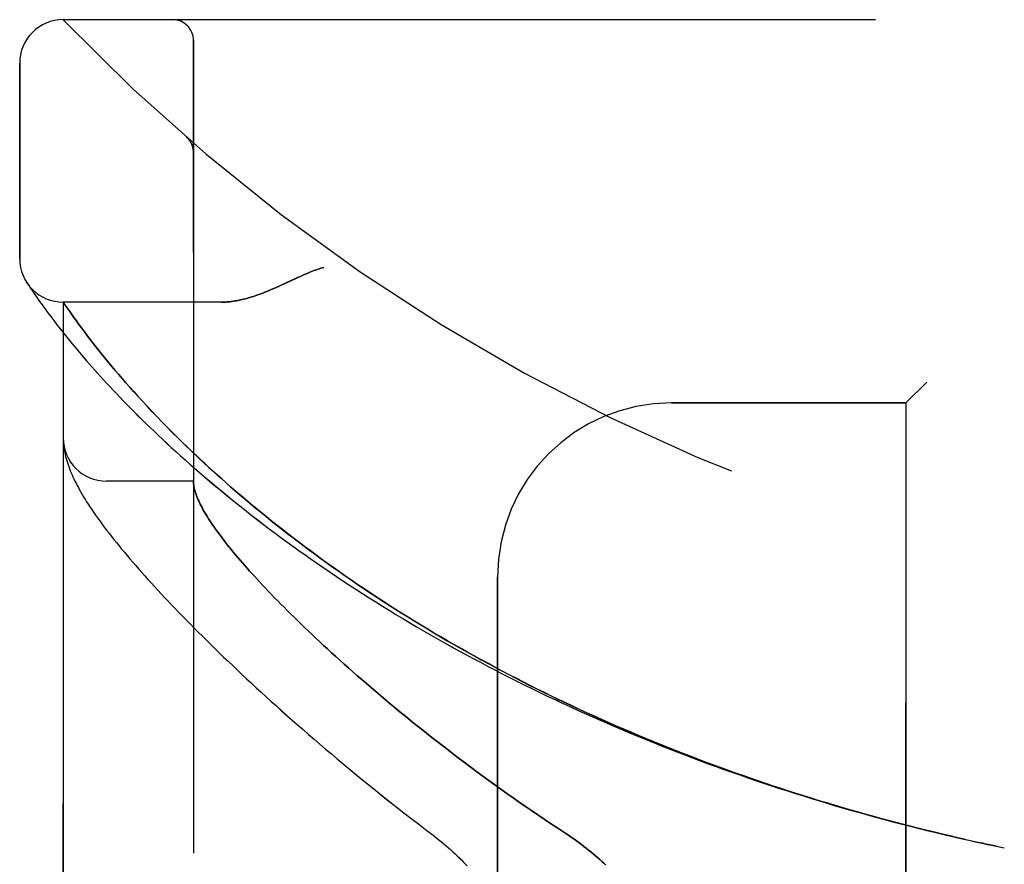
# Model space of a CAD drawing. Header units: inches. Extents: x 0 to 212, y 0 to 138.
# Tile 14 of 256: x 16.5 to 17.92, y 60.08 to 61.3. Entities that reach past the tile are written whole.
import ezdxf

# ---------------------------------------------------------------- set-up
doc = ezdxf.new("R2010")
doc.units = ezdxf.units.IN
doc.header["$LTSCALE"] = 11.6875
doc.header["$MEASUREMENT"] = 0
doc.linetypes.add('HIDDEN', pattern=[0.2, 0.1, -0.1])
doc.layers.add('LEFTHAND_DOOR_ASSEMBLY', color=7, linetype='CONTINUOUS')
doc.layers.add('RIGHTHAND_DOOR_ASSEMBLY', color=7, linetype='CONTINUOUS')

msp = doc.modelspace()

# ---------------------------------------------------------------- linework, layer by layer
at = {"layer": 'LEFTHAND_DOOR_ASSEMBLY', "color": 8, "linetype": 'HIDDEN'}
for p, q in [((16.5615, 61.2971), (18.6253, 61.2971)), ((16.749, 58.6246), (16.749, 61.2671)), ((16.499, 60.9533), (16.499, 61.2346)), ((16.7389, 61.1282), (16.7387, 61.1284)), ((16.749, 61.1057), (16.749, 61.1103)), ((16.5101, 60.9177), (16.5088, 60.9198)), ((16.5088, 60.9198), (16.5091, 60.9193)), ((16.5101, 60.9177), (16.5121, 60.9147)), ((16.5121, 60.9147), (16.5145, 60.9111)), ((16.5145, 60.9111), (16.5168, 60.9077)), ((16.5168, 60.9077), (16.5195, 60.9036)), ((16.5195, 60.9036), (16.5217, 60.9005)), ((16.5217, 60.9005), (16.524, 60.8971)), ((16.524, 60.8971), (16.5266, 60.8934)), ((16.5266, 60.8934), (16.5294, 60.8894)), ((16.5294, 60.8894), (16.5326, 60.8851)), ((16.5326, 60.8851), (16.5359, 60.8804)), ((16.7895, 60.8908), (16.5615, 60.8908)), ((16.5615, 59.0008), (16.5615, 60.8908)), ((16.5359, 60.8804), (16.5396, 60.8754)), ((16.5396, 60.8754), (16.5436, 60.8701)), ((16.5436, 60.8701), (16.5479, 60.8644)), ((16.5738, 60.8731), (16.5709, 60.8772)), ((16.577, 60.8686), (16.5738, 60.8731)), ((16.5805, 60.8638), (16.577, 60.8686)), ((16.5479, 60.8644), (16.5525, 60.8584)), ((16.5525, 60.8584), (16.5575, 60.852)), ((16.5842, 60.8587), (16.5805, 60.8638)), ((16.5883, 60.8533), (16.5842, 60.8587)), ((16.5926, 60.8475), (16.5883, 60.8533)), ((16.5575, 60.852), (16.5628, 60.8453)), ((16.5628, 60.8453), (16.5685, 60.8382)), ((16.5972, 60.8414), (16.5926, 60.8475)), ((16.6004, 60.8372), (16.5972, 60.8414)), ((16.5685, 60.8382), (16.5746, 60.8308)), ((16.5746, 60.8308), (16.5811, 60.823)), ((16.6038, 60.8329), (16.6004, 60.8372)), ((16.6073, 60.8284), (16.6038, 60.8329)), ((16.611, 60.8237), (16.6073, 60.8284)), ((16.6148, 60.8189), (16.611, 60.8237)), ((16.6188, 60.814), (16.6148, 60.8189)), ((16.6229, 60.8089), (16.6188, 60.814)), ((16.6273, 60.8037), (16.6229, 60.8089)), ((16.6318, 60.7982), (16.6273, 60.8037)), ((16.6365, 60.7927), (16.6318, 60.7982)), ((16.6414, 60.7869), (16.6365, 60.7927)), ((16.6465, 60.7809), (16.6414, 60.7869)), ((16.6519, 60.7748), (16.6465, 60.7809)), ((16.6574, 60.7685), (16.6519, 60.7748)), ((16.6632, 60.762), (16.6574, 60.7685)), ((17.804, 60.7758), (17.774, 60.7458)), ((16.6693, 60.7552), (16.6632, 60.762)), ((16.6757, 60.7483), (16.6693, 60.7552)), ((16.6823, 60.7411), (16.6757, 60.7483)), ((16.6893, 60.7337), (16.6823, 60.7411)), ((17.4365, 60.7458), (17.774, 60.7458)), ((17.774, 59.1458), (17.774, 60.7458)), ((16.6966, 60.726), (16.6893, 60.7337)), ((16.7042, 60.7181), (16.6966, 60.726)), ((16.7122, 60.71), (16.7042, 60.7181)), ((16.5617, 60.6896), (16.5618, 60.6889)), ((16.5618, 60.6889), (16.5618, 60.6883)), ((16.5619, 60.6872), (16.562, 60.6866)), ((16.562, 60.6866), (16.562, 60.6859)), ((16.5622, 60.6849), (16.5622, 60.6842)), ((16.5622, 60.6842), (16.5623, 60.6835)), ((16.5623, 60.6835), (16.5625, 60.6824)), ((16.749, 60.6333), (16.624, 60.6333)), ((17.1865, 59.3958), (17.1865, 60.4958)), ((17.8692, 60.1158), (17.8821, 60.113)), ((17.8808, 60.1132), (17.8924, 60.1107)), ((17.8933, 60.1105), (17.8821, 60.113)), ((17.9044, 60.1082), (17.8924, 60.1107)), ((17.904, 60.1082), (17.9155, 60.1058))]:
    msp.add_line(p, q, dxfattribs=at)
for points in [[(16.7428, 61.124), (16.7426, 61.1242), (16.7425, 61.1245), (16.7423, 61.1247), (16.7421, 61.1249), (16.7419, 61.1252), (16.7417, 61.1254), (16.7415, 61.1256), (16.7413, 61.1258), (16.7411, 61.126), (16.7409, 61.1263), (16.7407, 61.1265), (16.7405, 61.1267), (16.7403, 61.1269), (16.7401, 61.1271), (16.7399, 61.1273), (16.7396, 61.1275), (16.7394, 61.1278), (16.7392, 61.128), (16.7389, 61.1282), (16.7387, 61.1284)], [(16.7428, 61.124), (16.7432, 61.1235), (16.7435, 61.123), (16.7439, 61.1226), (16.7442, 61.1221), (16.7445, 61.1216), (16.7448, 61.121), (16.7451, 61.1205), (16.7454, 61.12), (16.7457, 61.1194), (16.746, 61.1189), (16.7462, 61.1183), (16.7465, 61.1178), (16.7467, 61.1172), (16.747, 61.1167)], [(16.747, 61.1167), (16.7472, 61.1161), (16.7474, 61.1155), (16.7476, 61.1149), (16.7478, 61.1143), (16.7479, 61.1137), (16.7481, 61.1131), (16.7482, 61.1125), (16.7484, 61.1119), (16.7485, 61.1113), (16.7486, 61.1107), (16.7487, 61.1101), (16.7488, 61.1095), (16.7489, 61.1089), (16.7489, 61.1082), (16.749, 61.1076), (16.749, 61.107), (16.749, 61.1064), (16.749, 61.106)], [(16.9365, 60.9408), (16.9345, 60.9402), (16.9324, 60.9396), (16.9303, 60.9389), (16.9282, 60.9382), (16.926, 60.9374), (16.9237, 60.9366), (16.9214, 60.9357), (16.9189, 60.9348), (16.9162, 60.9337), (16.9134, 60.9325), (16.9104, 60.9313), (16.9073, 60.9299), (16.9038, 60.9283), (16.9002, 60.9267), (16.8835, 60.9189)], [(16.8835, 60.9189), (16.8753, 60.9151), (16.8715, 60.9134), (16.8679, 60.9118), (16.8644, 60.9103), (16.861, 60.9088), (16.8578, 60.9075), (16.8547, 60.9062), (16.8516, 60.905), (16.8487, 60.9039), (16.8458, 60.9028), (16.8431, 60.9018), (16.8404, 60.9008), (16.8378, 60.8999), (16.8352, 60.8991), (16.8327, 60.8983), (16.8303, 60.8976), (16.8279, 60.8969), (16.8256, 60.8962), (16.8233, 60.8956), (16.8211, 60.895), (16.8189, 60.8945), (16.8168, 60.894), (16.8147, 60.8936), (16.8127, 60.8932), (16.8107, 60.8928), (16.8087, 60.8925), (16.8068, 60.8922), (16.8049, 60.8919), (16.8031, 60.8917), (16.8013, 60.8915), (16.7995, 60.8913), (16.7977, 60.8911), (16.796, 60.891), (16.7944, 60.8909), (16.7927, 60.8909), (16.7911, 60.8908), (16.7895, 60.8908)], [(16.5709, 60.8772), (16.5676, 60.882), (16.5669, 60.883), (16.5615, 60.8908)], [(16.5811, 60.823), (16.5845, 60.819), (16.5879, 60.8149), (16.5915, 60.8107), (16.5952, 60.8064), (16.599, 60.8021), (16.6029, 60.7976), (16.6069, 60.7931), (16.6111, 60.7885), (16.6153, 60.7838), (16.6196, 60.7791), (16.6241, 60.7742), (16.6287, 60.7693), (16.6333, 60.7644), (16.6381, 60.7593), (16.643, 60.7542), (16.648, 60.749), (16.6532, 60.7437), (16.6584, 60.7384), (16.6638, 60.733), (16.6692, 60.7275), (16.6748, 60.722), (16.6805, 60.7164), (16.6863, 60.7108), (16.6923, 60.7051), (16.6983, 60.6994), (16.7044, 60.6936), (16.7107, 60.6878), (16.7171, 60.6819), (16.7236, 60.676), (16.7302, 60.67), (16.7369, 60.664), (16.7437, 60.658), (16.7506, 60.6519), (16.7576, 60.6458), (16.7648, 60.6397), (16.772, 60.6336), (16.7793, 60.6274), (16.7868, 60.6212), (16.7943, 60.615), (16.802, 60.6088), (16.8097, 60.6025), (16.8175, 60.5963), (16.8254, 60.59), (16.8334, 60.5837), (16.8416, 60.5775), (16.8497, 60.5712), (16.858, 60.5649), (16.8664, 60.5586), (16.8749, 60.5524), (16.8834, 60.5461), (16.892, 60.5398), (16.9008, 60.5336), (16.9096, 60.5273), (16.9184, 60.5211), (16.9274, 60.5148), (16.9364, 60.5086), (16.9455, 60.5024), (16.9547, 60.4963), (16.9639, 60.4901), (16.9733, 60.484), (16.9826, 60.4778), (16.9921, 60.4718), (17.0016, 60.4657), (17.0112, 60.4596), (17.0208, 60.4536), (17.0305, 60.4476), (17.0403, 60.4417), (17.0501, 60.4358), (17.06, 60.4299), (17.0699, 60.424), (17.0799, 60.4182), (17.09, 60.4124), (17.1001, 60.4066), (17.1102, 60.4009), (17.1204, 60.3952), (17.1307, 60.3895), (17.141, 60.3839), (17.1513, 60.3783), (17.1617, 60.3728), (17.1722, 60.3673), (17.1826, 60.3619), (17.1932, 60.3564), (17.2037, 60.3511), (17.2143, 60.3457), (17.225, 60.3404), (17.2356, 60.3352), (17.2464, 60.33), (17.2571, 60.3248), (17.2679, 60.3197), (17.2787, 60.3146), (17.2896, 60.3096), (17.3004, 60.3046), (17.3113, 60.2997), (17.3223, 60.2948), (17.3333, 60.29), (17.3443, 60.2852), (17.3553, 60.2804), (17.3664, 60.2757), (17.3774, 60.271), (17.3885, 60.2664), (17.3997, 60.2619), (17.4108, 60.2573), (17.422, 60.2529), (17.4332, 60.2484), (17.4444, 60.2441), (17.4557, 60.2397), (17.467, 60.2355), (17.4782, 60.2312), (17.4895, 60.227), (17.5009, 60.2229), (17.5122, 60.2188), (17.5236, 60.2148), (17.5349, 60.2108), (17.5463, 60.2068), (17.5577, 60.2029), (17.5691, 60.1991), (17.5806, 60.1953), (17.592, 60.1915), (17.6035, 60.1878), (17.6149, 60.1842), (17.6264, 60.1806), (17.6379, 60.177), (17.6494, 60.1735), (17.6609, 60.17), (17.6724, 60.1666), (17.684, 60.1632), (17.6955, 60.1599), (17.7071, 60.1567), (17.7186, 60.1534), (17.7302, 60.1502), (17.7417, 60.1471), (17.7533, 60.144), (17.7649, 60.141), (17.7765, 60.138), (17.788, 60.1351), (17.7996, 60.1322), (17.8112, 60.1293), (17.8228, 60.1265), (17.8344, 60.1238), (17.846, 60.1211), (17.8576, 60.1184), (17.871, 60.1154)], [(17.8599, 60.1179), (17.8487, 60.1205), (17.8376, 60.1231), (17.8265, 60.1257), (17.8154, 60.1284), (17.8043, 60.1311), (17.7931, 60.1339), (17.782, 60.1367), (17.7709, 60.1395), (17.7598, 60.1424), (17.7487, 60.1454), (17.7377, 60.1484), (17.7266, 60.1514), (17.7155, 60.1545), (17.7045, 60.1576), (17.6934, 60.1607), (17.6824, 60.1639), (17.6713, 60.1672), (17.6603, 60.1705), (17.6493, 60.1738), (17.6383, 60.1772), (17.6273, 60.1807), (17.6163, 60.1841), (17.6053, 60.1877), (17.5943, 60.1912), (17.5834, 60.1949), (17.5725, 60.1985), (17.5615, 60.2022), (17.5506, 60.206), (17.5398, 60.2098), (17.5289, 60.2136), (17.518, 60.2175), (17.5072, 60.2214), (17.4964, 60.2254), (17.4856, 60.2294), (17.4748, 60.2335), (17.464, 60.2376), (17.4533, 60.2418), (17.4425, 60.246), (17.4318, 60.2502), (17.4211, 60.2545), (17.4105, 60.2589), (17.3998, 60.2632), (17.3892, 60.2677), (17.3786, 60.2722), (17.3681, 60.2767), (17.3575, 60.2812), (17.347, 60.2858), (17.3366, 60.2905), (17.3261, 60.2952), (17.3157, 60.2999), (17.3053, 60.3047), (17.2949, 60.3096), (17.2846, 60.3144), (17.2743, 60.3194), (17.264, 60.3243), (17.2538, 60.3293), (17.2436, 60.3344), (17.2334, 60.3395), (17.2233, 60.3446), (17.2132, 60.3498), (17.2032, 60.355), (17.1932, 60.3602), (17.1832, 60.3655), (17.1733, 60.3709), (17.1634, 60.3762), (17.1535, 60.3816), (17.1437, 60.3871), (17.134, 60.3926), (17.1243, 60.3981), (17.1146, 60.4037), (17.105, 60.4093), (17.0955, 60.4149), (17.086, 60.4206), (17.0765, 60.4263), (17.0671, 60.432), (17.0578, 60.4378), (17.0485, 60.4436), (17.0392, 60.4494), (17.0301, 60.4552), (17.021, 60.4611), (17.0119, 60.467), (17.0029, 60.473), (16.994, 60.4789), (16.9851, 60.4849), (16.9763, 60.4909), (16.9676, 60.4969), (16.959, 60.503), (16.9504, 60.509), (16.9419, 60.5151), (16.9334, 60.5212), (16.9251, 60.5273), (16.9168, 60.5334), (16.9086, 60.5395), (16.9004, 60.5456), (16.8924, 60.5518), (16.8844, 60.5579), (16.8765, 60.5641), (16.8688, 60.5702), (16.861, 60.5763), (16.8534, 60.5825), (16.8459, 60.5886), (16.8385, 60.5947), (16.8311, 60.6008), (16.8239, 60.6069), (16.8167, 60.613), (16.8097, 60.619), (16.8029, 60.6249), (16.7962, 60.6308), (16.7896, 60.6366), (16.7833, 60.6423), (16.7771, 60.6478), (16.7712, 60.6532), (16.7654, 60.6586), (16.7598, 60.6637), (16.7544, 60.6688), (16.7492, 60.6737), (16.7441, 60.6786), (16.7392, 60.6833), (16.7344, 60.688), (16.7297, 60.6925), (16.7252, 60.697), (16.7207, 60.7014), (16.7164, 60.7057), (16.7122, 60.71)], [(16.5615, 60.6947), (16.5615, 60.6944), (16.5615, 60.694), (16.5615, 60.6936), (16.5615, 60.6933), (16.5615, 60.6929), (16.5615, 60.6925), (16.5616, 60.6921), (16.5616, 60.6918), (16.5616, 60.6914), (16.5616, 60.6911), (16.5616, 60.6907), (16.5617, 60.6903), (16.5617, 60.6896)], [(16.5618, 60.6883), (16.5618, 60.6879), (16.5619, 60.6872)], [(16.562, 60.6859), (16.5621, 60.6856), (16.5622, 60.6849)], [(16.5625, 60.6824), (16.5629, 60.6798), (16.5633, 60.6771), (16.5638, 60.6743), (16.5645, 60.6715), (16.5651, 60.6687), (16.5659, 60.6659), (16.5667, 60.663), (16.5676, 60.6601), (16.5685, 60.6572), (16.5696, 60.6543), (16.5707, 60.6514), (16.5718, 60.6484), (16.573, 60.6455), (16.5743, 60.6425), (16.5756, 60.6395), (16.577, 60.6365), (16.5785, 60.6334), (16.5801, 60.6304), (16.5817, 60.6272), (16.5834, 60.6241), (16.5851, 60.6209), (16.587, 60.6176), (16.5889, 60.6143), (16.591, 60.6109), (16.5931, 60.6074), (16.5953, 60.6038), (16.5976, 60.6002), (16.6001, 60.5965), (16.6026, 60.5926), (16.6053, 60.5887), (16.6082, 60.5846), (16.6111, 60.5804), (16.6142, 60.5762), (16.6174, 60.5718), (16.6207, 60.5674), (16.624, 60.563), (16.6275, 60.5585), (16.631, 60.554), (16.6346, 60.5494), (16.6382, 60.5449), (16.6419, 60.5403), (16.6457, 60.5357), (16.6496, 60.531), (16.6536, 60.5263), (16.6576, 60.5216), (16.6617, 60.5168), (16.6659, 60.5119), (16.6702, 60.507), (16.6746, 60.5021), (16.679, 60.4971), (16.6835, 60.4921), (16.6881, 60.487), (16.6928, 60.4819), (16.6976, 60.4767), (16.7024, 60.4715), (16.7074, 60.4662), (16.7124, 60.4608), (16.7175, 60.4554), (16.7228, 60.45), (16.7281, 60.4445), (16.7335, 60.4389), (16.7389, 60.4333), (16.7445, 60.4277), (16.7502, 60.422), (16.7559, 60.4162), (16.7618, 60.4104), (16.7677, 60.4045), (16.7738, 60.3986), (16.7799, 60.3926), (16.7861, 60.3865), (16.7924, 60.3804), (16.7989, 60.3743), (16.8054, 60.3681), (16.812, 60.3618), (16.8187, 60.3555), (16.8255, 60.3492), (16.8324, 60.3428), (16.8394, 60.3363), (16.8465, 60.3298), (16.8537, 60.3232), (16.8609, 60.3166), (16.8683, 60.31), (16.8758, 60.3032), (16.8834, 60.2965), (16.8911, 60.2897), (16.8988, 60.2829), (16.9067, 60.276), (16.9147, 60.2691), (16.9227, 60.2621), (16.9309, 60.2551), (16.9391, 60.2481), (16.9474, 60.241), (16.9558, 60.2339), (16.9644, 60.2268), (16.973, 60.2196), (16.9817, 60.2125), (16.9905, 60.2053), (16.9993, 60.198), (17.0083, 60.1908), (17.0173, 60.1835), (17.0264, 60.1762), (17.0356, 60.169), (17.0449, 60.1617), (17.0542, 60.1544), (17.0637, 60.1471), (17.0731, 60.1398), (17.0827, 60.1325)], [(16.749, 60.6323), (16.749, 60.632), (16.749, 60.6317), (16.749, 60.6314), (16.7491, 60.631), (16.7491, 60.6306), (16.7491, 60.6302), (16.7492, 60.6297), (16.7492, 60.6292)], [(16.7492, 60.6292), (16.7494, 60.6275), (16.7497, 60.6257), (16.75, 60.6238), (16.7505, 60.6219), (16.751, 60.62), (16.7515, 60.618), (16.7522, 60.616), (16.7529, 60.6139), (16.7537, 60.6117), (16.7545, 60.6095), (16.7555, 60.6073), (16.7565, 60.605), (16.7576, 60.6027), (16.7587, 60.6003), (16.76, 60.5978), (16.7613, 60.5953), (16.7627, 60.5928), (16.7641, 60.5902), (16.7657, 60.5875), (16.7673, 60.5848), (16.769, 60.5821), (16.7707, 60.5793), (16.7726, 60.5764), (16.7745, 60.5735), (16.7765, 60.5706), (16.7786, 60.5675), (16.7807, 60.5645), (16.783, 60.5614), (16.7853, 60.5582), (16.7877, 60.555), (16.7901, 60.5517), (16.7927, 60.5484), (16.7953, 60.545), (16.7981, 60.5415), (16.8009, 60.538), (16.8037, 60.5345), (16.8067, 60.5309), (16.8097, 60.5272), (16.8129, 60.5235), (16.8161, 60.5197), (16.8194, 60.5159), (16.8228, 60.512), (16.8262, 60.5081), (16.8298, 60.5041), (16.8334, 60.5001), (16.8372, 60.496), (16.841, 60.4918), (16.8449, 60.4876), (16.8489, 60.4833), (16.8529, 60.479), (16.8571, 60.4746), (16.8614, 60.4702), (16.8657, 60.4657), (16.8702, 60.4612), (16.8747, 60.4566), (16.8793, 60.4519), (16.884, 60.4472), (16.8888, 60.4425), (16.8937, 60.4377), (16.8987, 60.4328), (16.9038, 60.4279), (16.9089, 60.4229), (16.9142, 60.4179), (16.9196, 60.4128), (16.925, 60.4077), (16.9306, 60.4025), (16.9362, 60.3972), (16.9419, 60.392), (16.9478, 60.3866), (16.9537, 60.3812), (16.9597, 60.3758), (16.9658, 60.3703), (16.972, 60.3648), (16.9783, 60.3592), (16.9847, 60.3536), (16.9912, 60.348), (16.9978, 60.3423), (17.0045, 60.3365), (17.0113, 60.3307), (17.0181, 60.3249), (17.0251, 60.319), (17.0322, 60.3131), (17.0393, 60.3072), (17.0466, 60.3012), (17.0539, 60.2952), (17.0613, 60.2892), (17.0688, 60.2831), (17.0764, 60.2771), (17.0841, 60.271), (17.0919, 60.2648), (17.0997, 60.2587), (17.1077, 60.2525), (17.1157, 60.2463), (17.1238, 60.2401), (17.1319, 60.2339), (17.1402, 60.2277), (17.1485, 60.2215), (17.1569, 60.2152), (17.1654, 60.209), (17.1739, 60.2028), (17.1825, 60.1965), (17.1912, 60.1903), (17.2, 60.1841), (17.2087, 60.1779), (17.2176, 60.1718), (17.2265, 60.1656), (17.2354, 60.1595), (17.2444, 60.1534), (17.2535, 60.1473), (17.2625, 60.1412), (17.2717, 60.1352)], [(17.0827, 60.1325), (17.0957, 60.1226), (17.0992, 60.1199), (17.1026, 60.1172), (17.106, 60.1144), (17.1093, 60.1116), (17.1127, 60.1088), (17.1159, 60.106), (17.1191, 60.1032), (17.1223, 60.1003), (17.1254, 60.0975), (17.1285, 60.0946), (17.1315, 60.0917), (17.1344, 60.0889), (17.1372, 60.086), (17.14, 60.0831), (17.1428, 60.0803)], [(17.2717, 60.1352), (17.2847, 60.1267), (17.2886, 60.1241), (17.2924, 60.1215), (17.2962, 60.1188), (17.2999, 60.1162), (17.3036, 60.1135), (17.3071, 60.1108), (17.3107, 60.1081), (17.3141, 60.1054), (17.3175, 60.1027), (17.3209, 60.1), (17.3241, 60.0973), (17.3273, 60.0946), (17.3304, 60.0919), (17.3334, 60.0892), (17.3364, 60.0865), (17.3393, 60.0838), (17.3421, 60.0811)]]:
    msp.add_lwpolyline(points, dxfattribs=at)
for centre, radius, start, end in [((16.5615, 61.2346), 0.0625, 90, 180), ((18.5615, 63.2209), 2.7751, 223.8884, 270), ((16.719, 61.2671), 0.03, 0, 90), ((16.5615, 60.9533), 0.0625, 180, 270), ((17.4365, 60.4958), 0.25, 90, 180), ((16.624, 60.6958), 0.0625, 180, 270)]:
    msp.add_arc(centre, radius, start, end, dxfattribs=at)
at = {"layer": 'RIGHTHAND_DOOR_ASSEMBLY', "color": 8, "linetype": 'HIDDEN'}
for p, q in [((16.5615, 61.2971), (18.6253, 61.2971)), ((16.749, 61.2671), (16.749, 58.6246)), ((16.499, 61.2346), (16.499, 60.9533)), ((16.7389, 61.1282), (16.7387, 61.1284)), ((16.749, 61.1057), (16.749, 61.1103)), ((16.5101, 60.9177), (16.5121, 60.9147)), ((16.5121, 60.9147), (16.5145, 60.9111)), ((16.5145, 60.9111), (16.5168, 60.9076)), ((16.5168, 60.9076), (16.5195, 60.9036)), ((16.5195, 60.9036), (16.5217, 60.9005)), ((16.5217, 60.9005), (16.524, 60.8971)), ((16.524, 60.8971), (16.5266, 60.8934)), ((16.5266, 60.8934), (16.5295, 60.8894)), ((16.5295, 60.8894), (16.5326, 60.885)), ((16.5326, 60.885), (16.536, 60.8804)), ((16.7895, 60.8908), (16.5615, 60.8908)), ((16.5615, 60.8908), (16.5615, 59.0008)), ((16.5621, 60.8898), (16.565, 60.8857)), ((16.565, 60.8857), (16.5676, 60.8819)), ((16.5676, 60.8819), (16.5709, 60.8772)), ((16.536, 60.8804), (16.5396, 60.8754)), ((16.5396, 60.8754), (16.5436, 60.87)), ((16.5436, 60.87), (16.5479, 60.8644)), ((16.5709, 60.8772), (16.5738, 60.8731)), ((16.5738, 60.8731), (16.577, 60.8686)), ((16.577, 60.8686), (16.5805, 60.8638)), ((16.5479, 60.8644), (16.5526, 60.8583)), ((16.5526, 60.8583), (16.5575, 60.852)), ((16.5805, 60.8638), (16.5842, 60.8587)), ((16.5842, 60.8587), (16.5883, 60.8532)), ((16.5883, 60.8532), (16.5926, 60.8475)), ((16.5575, 60.852), (16.5629, 60.8452)), ((16.5629, 60.8452), (16.5686, 60.8382)), ((16.5926, 60.8475), (16.5972, 60.8414)), ((16.5972, 60.8414), (16.6004, 60.8372)), ((16.5686, 60.8382), (16.5746, 60.8307)), ((16.5746, 60.8307), (16.5811, 60.823)), ((16.6004, 60.8372), (16.6038, 60.8329)), ((16.6038, 60.8329), (16.6073, 60.8284)), ((16.6073, 60.8284), (16.611, 60.8238)), ((16.611, 60.8238), (16.6148, 60.819)), ((16.6148, 60.819), (16.6187, 60.814)), ((16.6187, 60.814), (16.6229, 60.809)), ((16.6229, 60.809), (16.6272, 60.8037)), ((16.6272, 60.8037), (16.6317, 60.7983)), ((16.6317, 60.7983), (16.6364, 60.7927)), ((16.6364, 60.7927), (16.6413, 60.787)), ((16.6413, 60.787), (16.6464, 60.781)), ((16.6464, 60.781), (16.6518, 60.7749)), ((16.6518, 60.7749), (16.6573, 60.7686)), ((16.6573, 60.7686), (16.6631, 60.7621)), ((17.774, 60.7458), (17.804, 60.7758)), ((16.6631, 60.7621), (16.6692, 60.7554)), ((16.6692, 60.7554), (16.6755, 60.7484)), ((16.6755, 60.7484), (16.6822, 60.7413)), ((16.6822, 60.7413), (16.6891, 60.7339)), ((17.774, 60.7458), (17.4365, 60.7458)), ((17.774, 60.7458), (17.774, 59.1458)), ((16.6891, 60.7339), (16.6964, 60.7262)), ((16.6964, 60.7262), (16.704, 60.7183)), ((16.704, 60.7183), (16.712, 60.7102)), ((16.5617, 60.6896), (16.5618, 60.6889)), ((16.5618, 60.6889), (16.5618, 60.6883)), ((16.5619, 60.6872), (16.562, 60.6866)), ((16.562, 60.6866), (16.562, 60.6859)), ((16.5622, 60.6849), (16.5622, 60.6842)), ((16.5622, 60.6842), (16.5623, 60.6835)), ((16.5623, 60.6835), (16.5625, 60.6824)), ((16.749, 60.6333), (16.624, 60.6333)), ((17.1865, 60.4958), (17.1865, 59.3958)), ((17.8924, 60.1107), (17.9044, 60.1082)), ((17.904, 60.1082), (17.9155, 60.1058))]:
    msp.add_line(p, q, dxfattribs=at)
for points in [[(16.7387, 61.1284), (16.7389, 61.1282), (16.7392, 61.128), (16.7394, 61.1278), (16.7396, 61.1275), (16.7399, 61.1273), (16.7401, 61.1271), (16.7403, 61.1269), (16.7405, 61.1267), (16.7407, 61.1265), (16.7409, 61.1263), (16.7411, 61.126), (16.7413, 61.1258), (16.7415, 61.1256), (16.7417, 61.1254), (16.7419, 61.1252), (16.7421, 61.1249), (16.7423, 61.1247), (16.7424, 61.1245), (16.7426, 61.1243), (16.7428, 61.124)], [(16.747, 61.1165), (16.7468, 61.1171), (16.7465, 61.1177), (16.7463, 61.1183), (16.746, 61.1188), (16.7457, 61.1194), (16.7455, 61.1199), (16.7452, 61.1205), (16.7448, 61.121), (16.7445, 61.1215), (16.7442, 61.122), (16.7439, 61.1226), (16.7435, 61.1231), (16.7432, 61.1235), (16.7428, 61.124)], [(16.749, 61.106), (16.749, 61.1064), (16.749, 61.107), (16.749, 61.1076), (16.7489, 61.1082), (16.7489, 61.1088), (16.7488, 61.1094), (16.7487, 61.1101), (16.7486, 61.1107), (16.7485, 61.1113), (16.7484, 61.1119), (16.7483, 61.1125), (16.7481, 61.1131), (16.748, 61.1137), (16.7478, 61.1142), (16.7476, 61.1148), (16.7474, 61.1154), (16.7472, 61.116), (16.747, 61.1165)], [(16.8963, 60.9249), (16.9002, 60.9267), (16.9038, 60.9283), (16.9072, 60.9299), (16.9104, 60.9313), (16.9134, 60.9325), (16.9162, 60.9337), (16.9189, 60.9348), (16.9214, 60.9357), (16.9237, 60.9366), (16.926, 60.9374), (16.9282, 60.9382), (16.9303, 60.9389), (16.9324, 60.9396), (16.9345, 60.9402), (16.9365, 60.9408)], [(16.7895, 60.8908), (16.7911, 60.8908), (16.7927, 60.8909), (16.7944, 60.8909), (16.796, 60.891), (16.7977, 60.8911), (16.7995, 60.8913), (16.8013, 60.8915), (16.8031, 60.8917), (16.8049, 60.8919), (16.8068, 60.8922), (16.8087, 60.8925), (16.8107, 60.8928), (16.8127, 60.8932), (16.8147, 60.8936), (16.8168, 60.894), (16.8189, 60.8945), (16.8211, 60.895), (16.8233, 60.8956), (16.8256, 60.8962), (16.8279, 60.8969), (16.8303, 60.8976), (16.8327, 60.8983), (16.8352, 60.8991), (16.8378, 60.8999), (16.8404, 60.9008), (16.8431, 60.9018), (16.8458, 60.9028), (16.8487, 60.9039), (16.8516, 60.905), (16.8546, 60.9062), (16.8578, 60.9075), (16.861, 60.9088), (16.8644, 60.9103), (16.8679, 60.9118), (16.8715, 60.9134), (16.8753, 60.9151), (16.8793, 60.917), (16.8963, 60.9249)], [(16.5091, 60.9193), (16.5091, 60.9193), (16.5101, 60.9177)], [(16.5615, 60.8908), (16.5615, 60.8908), (16.5621, 60.8898)], [(16.5811, 60.823), (16.5845, 60.819), (16.588, 60.8149), (16.5916, 60.8107), (16.5953, 60.8064), (16.5991, 60.802), (16.603, 60.7976), (16.607, 60.7931), (16.6111, 60.7885), (16.6153, 60.7838), (16.6197, 60.779), (16.6241, 60.7742), (16.6287, 60.7693), (16.6334, 60.7643), (16.6382, 60.7593), (16.6431, 60.7541), (16.6481, 60.7489), (16.6532, 60.7437), (16.6584, 60.7383), (16.6638, 60.7329), (16.6693, 60.7275), (16.6749, 60.722), (16.6806, 60.7164), (16.6864, 60.7108), (16.6923, 60.7051), (16.6983, 60.6994), (16.7045, 60.6936), (16.7107, 60.6877), (16.7171, 60.6819), (16.7236, 60.6759), (16.7302, 60.67), (16.7369, 60.664), (16.7437, 60.658), (16.7506, 60.6519), (16.7577, 60.6458), (16.7648, 60.6397), (16.772, 60.6335), (16.7794, 60.6273), (16.7868, 60.6212), (16.7944, 60.6149), (16.802, 60.6087), (16.8097, 60.6025), (16.8176, 60.5962), (16.8255, 60.59), (16.8335, 60.5837), (16.8416, 60.5774), (16.8498, 60.5712), (16.8581, 60.5649), (16.8665, 60.5586), (16.8749, 60.5523), (16.8835, 60.5461), (16.8921, 60.5398), (16.9008, 60.5335), (16.9096, 60.5273), (16.9185, 60.521), (16.9274, 60.5148), (16.9365, 60.5086), (16.9456, 60.5024), (16.9547, 60.4962), (16.964, 60.4901), (16.9733, 60.4839), (16.9827, 60.4778), (16.9921, 60.4717), (17.0017, 60.4657), (17.0112, 60.4596), (17.0209, 60.4536), (17.0306, 60.4476), (17.0403, 60.4417), (17.0502, 60.4357), (17.0601, 60.4298), (17.07, 60.424), (17.08, 60.4181), (17.09, 60.4123), (17.1001, 60.4066), (17.1103, 60.4009), (17.1205, 60.3952), (17.1307, 60.3895), (17.141, 60.3839), (17.1514, 60.3783), (17.1618, 60.3728), (17.1722, 60.3673), (17.1827, 60.3618), (17.1932, 60.3564), (17.2038, 60.351), (17.2144, 60.3457), (17.225, 60.3404), (17.2357, 60.3352), (17.2464, 60.33), (17.2571, 60.3248), (17.2679, 60.3197), (17.2787, 60.3146), (17.2896, 60.3096), (17.3005, 60.3046), (17.3114, 60.2997), (17.3223, 60.2948), (17.3333, 60.2899), (17.3443, 60.2851), (17.3553, 60.2804), (17.3664, 60.2757), (17.3775, 60.271), (17.3886, 60.2664), (17.3997, 60.2618), (17.4109, 60.2573), (17.422, 60.2529), (17.4332, 60.2484), (17.4445, 60.2441), (17.4557, 60.2397), (17.467, 60.2354), (17.4783, 60.2312), (17.4896, 60.227), (17.5009, 60.2229), (17.5122, 60.2188), (17.5236, 60.2148), (17.535, 60.2108), (17.5463, 60.2068), (17.5577, 60.2029), (17.5692, 60.1991), (17.5806, 60.1953), (17.592, 60.1915), (17.6035, 60.1878), (17.615, 60.1842), (17.6264, 60.1806), (17.6379, 60.177), (17.6494, 60.1735), (17.6609, 60.17), (17.6725, 60.1666), (17.684, 60.1632), (17.6955, 60.1599), (17.7071, 60.1566), (17.7186, 60.1534), (17.7302, 60.1502), (17.7418, 60.1471), (17.7533, 60.144), (17.7649, 60.141), (17.7765, 60.138), (17.7881, 60.1351), (17.7996, 60.1322), (17.8112, 60.1293), (17.8228, 60.1265), (17.8344, 60.1238), (17.846, 60.1211), (17.8576, 60.1184), (17.871, 60.1154)], [(16.712, 60.7102), (16.7162, 60.7059), (16.7205, 60.7016), (16.7249, 60.6973), (16.7295, 60.6928), (16.7341, 60.6882), (16.7389, 60.6836), (16.7438, 60.6789), (16.7489, 60.674), (16.7541, 60.6691), (16.7595, 60.664), (16.765, 60.6589), (16.7708, 60.6536), (16.7767, 60.6482), (16.7829, 60.6426), (16.7892, 60.637), (16.7957, 60.6312), (16.8024, 60.6253), (16.8092, 60.6194), (16.8162, 60.6134), (16.8234, 60.6073), (16.8306, 60.6012), (16.838, 60.5951), (16.8454, 60.589), (16.8529, 60.5829), (16.8605, 60.5767), (16.8682, 60.5706), (16.876, 60.5645), (16.8839, 60.5583), (16.8919, 60.5522), (16.8999, 60.546), (16.9081, 60.5399), (16.9163, 60.5338), (16.9246, 60.5277), (16.9329, 60.5215), (16.9414, 60.5155), (16.9499, 60.5094), (16.9584, 60.5033), (16.9671, 60.4973), (16.9758, 60.4912), (16.9846, 60.4852), (16.9935, 60.4792), (17.0024, 60.4733), (17.0114, 60.4673), (17.0205, 60.4614), (17.0296, 60.4556), (17.0388, 60.4497), (17.048, 60.4439), (17.0573, 60.4381), (17.0666, 60.4323), (17.076, 60.4266), (17.0855, 60.4209), (17.095, 60.4152), (17.1046, 60.4095), (17.1142, 60.4039), (17.1238, 60.3984), (17.1335, 60.3928), (17.1433, 60.3874), (17.1531, 60.3819), (17.1629, 60.3765), (17.1728, 60.3711), (17.1828, 60.3658), (17.1927, 60.3605), (17.2027, 60.3552), (17.2128, 60.35), (17.2229, 60.3448), (17.233, 60.3397), (17.2432, 60.3346), (17.2534, 60.3295), (17.2636, 60.3245), (17.2739, 60.3195), (17.2842, 60.3146), (17.2945, 60.3097), (17.3049, 60.3049), (17.3153, 60.3001), (17.3257, 60.2954), (17.3362, 60.2907), (17.3467, 60.286), (17.3572, 60.2814), (17.3677, 60.2768), (17.3783, 60.2723), (17.3889, 60.2678), (17.3995, 60.2634), (17.4102, 60.259), (17.4208, 60.2546), (17.4315, 60.2503), (17.4422, 60.2461), (17.453, 60.2419), (17.4637, 60.2377), (17.4745, 60.2336), (17.4853, 60.2295), (17.4961, 60.2255), (17.5069, 60.2215), (17.5178, 60.2176), (17.5286, 60.2137), (17.5395, 60.2098), (17.5504, 60.206), (17.5613, 60.2023), (17.5722, 60.1986), (17.5832, 60.1949), (17.5941, 60.1913), (17.6051, 60.1877), (17.6161, 60.1842), (17.6271, 60.1807), (17.6381, 60.1773), (17.6491, 60.1739), (17.6601, 60.1705), (17.6712, 60.1672), (17.6822, 60.164), (17.6933, 60.1608), (17.7043, 60.1576), (17.7154, 60.1545), (17.7265, 60.1514), (17.7376, 60.1484), (17.7486, 60.1454), (17.7597, 60.1424), (17.7708, 60.1395), (17.782, 60.1367), (17.7931, 60.1339), (17.8042, 60.1311), (17.8153, 60.1284), (17.8264, 60.1257), (17.8376, 60.1231), (17.8487, 60.1205), (17.8598, 60.1179)], [(16.5615, 60.6947), (16.5615, 60.6944), (16.5615, 60.694), (16.5615, 60.6936), (16.5615, 60.6933), (16.5615, 60.6929), (16.5615, 60.6925), (16.5616, 60.6922), (16.5616, 60.6918), (16.5616, 60.6914), (16.5616, 60.6911), (16.5616, 60.6907), (16.5617, 60.6903), (16.5617, 60.6896)], [(16.5618, 60.6883), (16.5618, 60.6879), (16.5619, 60.6872)], [(16.562, 60.6859), (16.5621, 60.6856), (16.5622, 60.6849)], [(16.5625, 60.6824), (16.5629, 60.6798), (16.5633, 60.6771), (16.5638, 60.6743), (16.5645, 60.6716), (16.5651, 60.6687), (16.5659, 60.6659), (16.5667, 60.663), (16.5676, 60.6601), (16.5685, 60.6572), (16.5696, 60.6543), (16.5706, 60.6514), (16.5718, 60.6484), (16.573, 60.6455), (16.5743, 60.6425), (16.5756, 60.6395), (16.577, 60.6365), (16.5785, 60.6334), (16.5801, 60.6304), (16.5817, 60.6272), (16.5834, 60.6241), (16.5851, 60.6209), (16.587, 60.6176), (16.5889, 60.6143), (16.5909, 60.6109), (16.5931, 60.6074), (16.5953, 60.6038), (16.5976, 60.6002), (16.6001, 60.5965), (16.6026, 60.5926), (16.6053, 60.5887), (16.6082, 60.5846), (16.6111, 60.5804), (16.6142, 60.5762), (16.6174, 60.5718), (16.6207, 60.5674), (16.624, 60.563), (16.6275, 60.5585), (16.631, 60.554), (16.6346, 60.5495), (16.6382, 60.5449), (16.6419, 60.5403), (16.6457, 60.5357), (16.6496, 60.531), (16.6536, 60.5263), (16.6576, 60.5216), (16.6617, 60.5168), (16.6659, 60.5119), (16.6702, 60.507), (16.6745, 60.5021), (16.679, 60.4971), (16.6835, 60.4921), (16.6881, 60.487), (16.6928, 60.4819), (16.6976, 60.4767), (16.7024, 60.4715), (16.7074, 60.4662), (16.7124, 60.4608), (16.7175, 60.4554), (16.7228, 60.45), (16.7281, 60.4445), (16.7334, 60.439), (16.7389, 60.4333), (16.7445, 60.4277), (16.7502, 60.422), (16.7559, 60.4162), (16.7618, 60.4104), (16.7677, 60.4045), (16.7738, 60.3986), (16.7799, 60.3926), (16.7861, 60.3865), (16.7924, 60.3804), (16.7989, 60.3743), (16.8054, 60.3681), (16.812, 60.3618), (16.8187, 60.3555), (16.8255, 60.3492), (16.8324, 60.3428), (16.8394, 60.3363), (16.8465, 60.3298), (16.8537, 60.3232), (16.8609, 60.3166), (16.8683, 60.31), (16.8758, 60.3033), (16.8834, 60.2965), (16.8911, 60.2897), (16.8988, 60.2829), (16.9067, 60.276), (16.9146, 60.2691), (16.9227, 60.2621), (16.9308, 60.2551), (16.9391, 60.2481), (16.9474, 60.241), (16.9558, 60.2339), (16.9644, 60.2268), (16.973, 60.2197), (16.9817, 60.2125), (16.9904, 60.2053), (16.9993, 60.198), (17.0083, 60.1908), (17.0173, 60.1835), (17.0264, 60.1763), (17.0356, 60.169), (17.0449, 60.1617), (17.0542, 60.1544), (17.0636, 60.1471), (17.0731, 60.1398), (17.0827, 60.1325)], [(16.7492, 60.6292), (16.7492, 60.6297), (16.7491, 60.6302), (16.7491, 60.6306), (16.7491, 60.631), (16.749, 60.6314), (16.749, 60.6317), (16.749, 60.632), (16.749, 60.6323)], [(17.2717, 60.1352), (17.2625, 60.1412), (17.2535, 60.1473), (17.2444, 60.1534), (17.2354, 60.1595), (17.2265, 60.1656), (17.2176, 60.1718), (17.2087, 60.1779), (17.2, 60.1841), (17.1912, 60.1903), (17.1825, 60.1965), (17.1739, 60.2028), (17.1654, 60.209), (17.1569, 60.2152), (17.1485, 60.2215), (17.1402, 60.2277), (17.1319, 60.2339), (17.1238, 60.2401), (17.1157, 60.2463), (17.1077, 60.2525), (17.0997, 60.2587), (17.0919, 60.2648), (17.0841, 60.271), (17.0764, 60.2771), (17.0688, 60.2831), (17.0613, 60.2892), (17.0539, 60.2952), (17.0466, 60.3012), (17.0393, 60.3072), (17.0322, 60.3131), (17.0251, 60.319), (17.0181, 60.3249), (17.0113, 60.3307), (17.0045, 60.3365), (16.9978, 60.3423), (16.9912, 60.348), (16.9847, 60.3536), (16.9783, 60.3592), (16.972, 60.3648), (16.9658, 60.3703), (16.9597, 60.3758), (16.9537, 60.3812), (16.9478, 60.3866), (16.9419, 60.392), (16.9362, 60.3972), (16.9306, 60.4025), (16.925, 60.4077), (16.9196, 60.4128), (16.9142, 60.4179), (16.9089, 60.4229), (16.9038, 60.4279), (16.8987, 60.4328), (16.8937, 60.4377), (16.8888, 60.4425), (16.884, 60.4472), (16.8793, 60.4519), (16.8747, 60.4566), (16.8702, 60.4612), (16.8657, 60.4657), (16.8614, 60.4702), (16.8571, 60.4746), (16.8529, 60.479), (16.8489, 60.4833), (16.8449, 60.4876), (16.841, 60.4918), (16.8372, 60.496), (16.8334, 60.5001), (16.8298, 60.5041), (16.8262, 60.5081), (16.8228, 60.512), (16.8194, 60.5159), (16.8161, 60.5197), (16.8129, 60.5235), (16.8097, 60.5272), (16.8067, 60.5309), (16.8037, 60.5345), (16.8009, 60.538), (16.7981, 60.5415), (16.7953, 60.545), (16.7927, 60.5484), (16.7901, 60.5517), (16.7877, 60.555), (16.7853, 60.5582), (16.783, 60.5614), (16.7807, 60.5645), (16.7786, 60.5675), (16.7765, 60.5706), (16.7745, 60.5735), (16.7726, 60.5764), (16.7707, 60.5793), (16.769, 60.5821), (16.7673, 60.5848), (16.7657, 60.5875), (16.7641, 60.5902), (16.7627, 60.5928), (16.7613, 60.5953), (16.76, 60.5978), (16.7587, 60.6003), (16.7576, 60.6027), (16.7565, 60.605), (16.7555, 60.6073), (16.7545, 60.6095), (16.7537, 60.6117), (16.7529, 60.6139), (16.7522, 60.616), (16.7515, 60.618), (16.751, 60.62), (16.7505, 60.6219), (16.75, 60.6238), (16.7497, 60.6257), (16.7494, 60.6275), (16.7492, 60.6292)], [(17.0827, 60.1325), (17.0957, 60.1226), (17.0991, 60.1199), (17.1026, 60.1172), (17.106, 60.1144), (17.1093, 60.1116), (17.1127, 60.1088), (17.1159, 60.106), (17.1191, 60.1032), (17.1223, 60.1003), (17.1254, 60.0975), (17.1285, 60.0946), (17.1314, 60.0917), (17.1344, 60.0889), (17.1372, 60.086), (17.14, 60.0831), (17.1428, 60.0803)], [(17.3421, 60.0811), (17.3393, 60.0838), (17.3364, 60.0865), (17.3334, 60.0892), (17.3304, 60.0919), (17.3273, 60.0946), (17.3241, 60.0973), (17.3209, 60.1), (17.3175, 60.1027), (17.3141, 60.1054), (17.3107, 60.1081), (17.3071, 60.1108), (17.3036, 60.1135), (17.2999, 60.1162), (17.2962, 60.1188), (17.2924, 60.1215), (17.2886, 60.1241), (17.2847, 60.1267), (17.2717, 60.1352)], [(17.8692, 60.1158), (17.8808, 60.1132), (17.8924, 60.1107)], [(17.871, 60.1154), (17.8821, 60.113), (17.8932, 60.1105)]]:
    msp.add_lwpolyline(points, dxfattribs=at)
for centre, radius, start, end in [((16.5615, 61.2346), 0.0625, 90, 180), ((18.5615, 63.2209), 2.7751, 223.8884, 270), ((16.719, 61.2671), 0.03, 0, 90), ((16.5615, 60.9533), 0.0625, 180, 270), ((17.4365, 60.4958), 0.25, 90, 180), ((16.624, 60.6958), 0.0625, 180, 270)]:
    msp.add_arc(centre, radius, start, end, dxfattribs=at)

doc.saveas('drawing.dxf')
